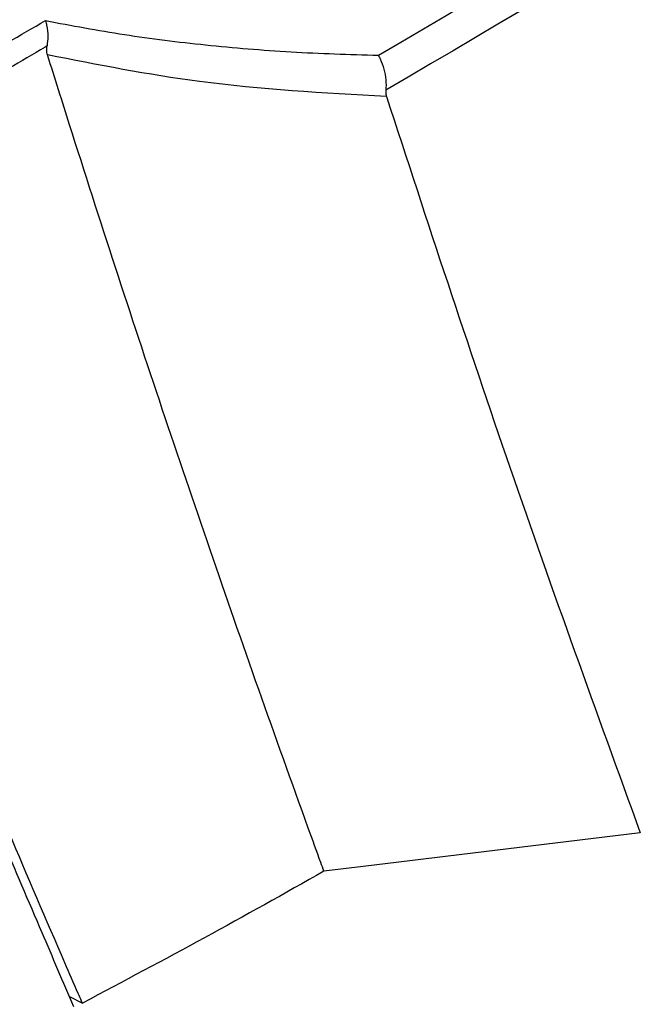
# Model space of a CAD drawing. Header units: millimetres. Extents: x -0.201 to 0.721, y -0.195 to 0.483.
# Tile 92 of 188: x 0.613 to 0.622, y -0.187 to -0.172. Entities that reach past the tile are written whole.
import ezdxf

# ---------------------------------------------------------------- set-up
doc = ezdxf.new("R2010")
doc.units = ezdxf.units.MM

msp = doc.modelspace()

# ---------------------------------------------------------------- linework, layer by layer
at = {"color": 7, "linetype": 'Continuous', "lineweight": 25}
for p, q in [((0.622455, -0.184781), (0.618152, -0.185302)), ((0.618152, -0.185302), (0.617546, -0.185375)), ((0.613596, -0.187318), (0.613796, -0.18742))]:
    msp.add_line(p, q, dxfattribs=at)
for points, knots in [([(0.6183895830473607, -0.1727191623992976), (0.6239907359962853, -0.1694166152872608), (0.6336060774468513, -0.1637472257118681), (0.6447557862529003, -0.1571666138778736), (0.6503044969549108, -0.1538900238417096), (0.6518394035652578, -0.1529836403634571)], [0, 0, 0, 0, 0.5023277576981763, 0.8623319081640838, 1, 1, 1, 1]), ([(0.6520690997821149, -0.1534923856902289), (0.6482919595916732, -0.1557186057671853), (0.6371043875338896, -0.1623124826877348), (0.6259168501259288, -0.1688982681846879), (0.618506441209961, -0.1732605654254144)], [0, 0, 0, 0, 0.3376192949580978, 1, 1, 1, 1]), ([(0.608518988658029, -0.1746675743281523), (0.6093007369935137, -0.1742923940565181), (0.6109017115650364, -0.1735240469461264), (0.6124388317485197, -0.172635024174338), (0.6132253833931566, -0.1721801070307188)], [0, 0, 0, 0, 0.4882952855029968, 1, 1, 1, 1]), ([(0.6132253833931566, -0.1721801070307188), (0.6136306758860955, -0.172256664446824), (0.6144425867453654, -0.1724100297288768), (0.6157176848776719, -0.1725660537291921), (0.6170319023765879, -0.1726764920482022), (0.6179366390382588, -0.1727049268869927), (0.6183895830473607, -0.1727191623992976)], [0, 0, 0, 0, 0.2451132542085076, 0.4910283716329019, 0.7451903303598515, 1, 1, 1, 1]), ([(0.6132253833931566, -0.1721801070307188), (0.6132258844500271, -0.1721819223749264), (0.6132323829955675, -0.172205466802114), (0.6132510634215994, -0.1722863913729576), (0.6132663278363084, -0.1724222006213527), (0.6132537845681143, -0.1725256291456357), (0.6132479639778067, -0.1725736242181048)], [0, 0, 0, 0, 0.0142292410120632, 0.1845486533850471, 0.6215971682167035, 1, 1, 1, 1]), ([(0.6132479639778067, -0.1725736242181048), (0.6132380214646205, -0.1725795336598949), (0.6128542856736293, -0.1728076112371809), (0.6120904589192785, -0.1732476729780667), (0.6109614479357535, -0.1738587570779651), (0.6098366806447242, -0.1744334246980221), (0.6090878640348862, -0.1747859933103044), (0.6087133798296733, -0.1749623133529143)], [0, 0, 0, 0, 0.0067678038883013, 0.2612064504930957, 0.5157556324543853, 0.7578287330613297, 1, 1, 1, 1]), ([(0.6132562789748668, -0.1727131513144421), (0.6132497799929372, -0.1726876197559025), (0.6132392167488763, -0.1726461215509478), (0.6132455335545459, -0.172593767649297), (0.6132479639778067, -0.1725736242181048)], [0, 0, 0, 0, 0.615244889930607, 1, 1, 1, 1]), ([(0.6175461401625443, -0.1853754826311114), (0.6175298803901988, -0.1853308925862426), (0.617448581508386, -0.1851079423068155), (0.6171077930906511, -0.1841705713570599), (0.6162739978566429, -0.1818393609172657), (0.6150274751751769, -0.1782152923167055), (0.6139506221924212, -0.1749193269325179), (0.6133702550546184, -0.1730752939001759), (0.6132562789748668, -0.1727131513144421)], [0, 0, 0, 0, 0.010772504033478, 0.0538625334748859, 0.2262235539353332, 0.5709513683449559, 0.9157407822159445, 1, 1, 1, 1]), ([(0.6185158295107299, -0.1733604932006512), (0.6175374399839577, -0.173304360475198), (0.6157289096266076, -0.1732006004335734), (0.6140341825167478, -0.1728665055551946), (0.6132562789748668, -0.1727131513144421)], [0, 0, 0, 0, 0.5409859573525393, 1, 1, 1, 1]), ([(0.6183895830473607, -0.1727191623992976), (0.6183904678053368, -0.1727207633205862), (0.6184003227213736, -0.172738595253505), (0.6184338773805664, -0.1728053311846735), (0.6184791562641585, -0.1729317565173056), (0.6185122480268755, -0.173104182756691), (0.6185083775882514, -0.1732084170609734), (0.618506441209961, -0.1732605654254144)], [0, 0, 0, 0, 0.0104896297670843, 0.1168392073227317, 0.41701304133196, 0.7083319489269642, 1, 1, 1, 1]), ([(0.618506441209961, -0.1732605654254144), (0.6185058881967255, -0.1732882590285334), (0.6185051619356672, -0.1733246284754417), (0.6185137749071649, -0.1733535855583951), (0.6185158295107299, -0.1733604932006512)], [0, 0, 0, 0, 0.7614524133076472, 1, 1, 1, 1]), ([(0.6185158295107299, -0.1733604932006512), (0.6191469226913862, -0.1752891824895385), (0.6204093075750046, -0.1791471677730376), (0.6217729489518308, -0.1829027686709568), (0.6224548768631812, -0.1847808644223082)], [0, 0, 0, 0, 0.4999213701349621, 1, 1, 1, 1]), ([(0.6137962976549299, -0.1874202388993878), (0.6137918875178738, -0.1874100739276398), (0.6137703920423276, -0.187360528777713), (0.6136797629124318, -0.1871529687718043), (0.6133018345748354, -0.1862834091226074), (0.6126010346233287, -0.1846494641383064), (0.6116411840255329, -0.1823556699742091), (0.6106468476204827, -0.179914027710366), (0.6096689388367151, -0.1774519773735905), (0.6090319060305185, -0.1757922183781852), (0.6087133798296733, -0.1749623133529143)], [0, 0, 0, 0, 0.0025094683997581, 0.0122314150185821, 0.0511191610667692, 0.2165127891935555, 0.4123544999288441, 0.6082082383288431, 0.8040980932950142, 1, 1, 1, 1]), ([(0.6136642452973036, -0.1874769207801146), (0.6134998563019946, -0.1870946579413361), (0.6131271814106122, -0.1862280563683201), (0.6127492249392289, -0.1853406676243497), (0.6125378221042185, -0.1848382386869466), (0.6125322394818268, -0.1848249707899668)], [0, 0, 0, 0, 0.434518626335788, 0.9850670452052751, 1, 1, 1, 1]), ([(0.6175461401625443, -0.1853754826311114), (0.6169307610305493, -0.1857213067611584), (0.6156997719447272, -0.1864130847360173), (0.614430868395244, -0.1870844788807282), (0.6137962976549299, -0.1874202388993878)], [0, 0, 0, 0, 0.4999062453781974, 1, 1, 1, 1])]:
    msp.add_open_spline(points, degree=3, knots=knots, dxfattribs=at)

doc.saveas('drawing.dxf')
